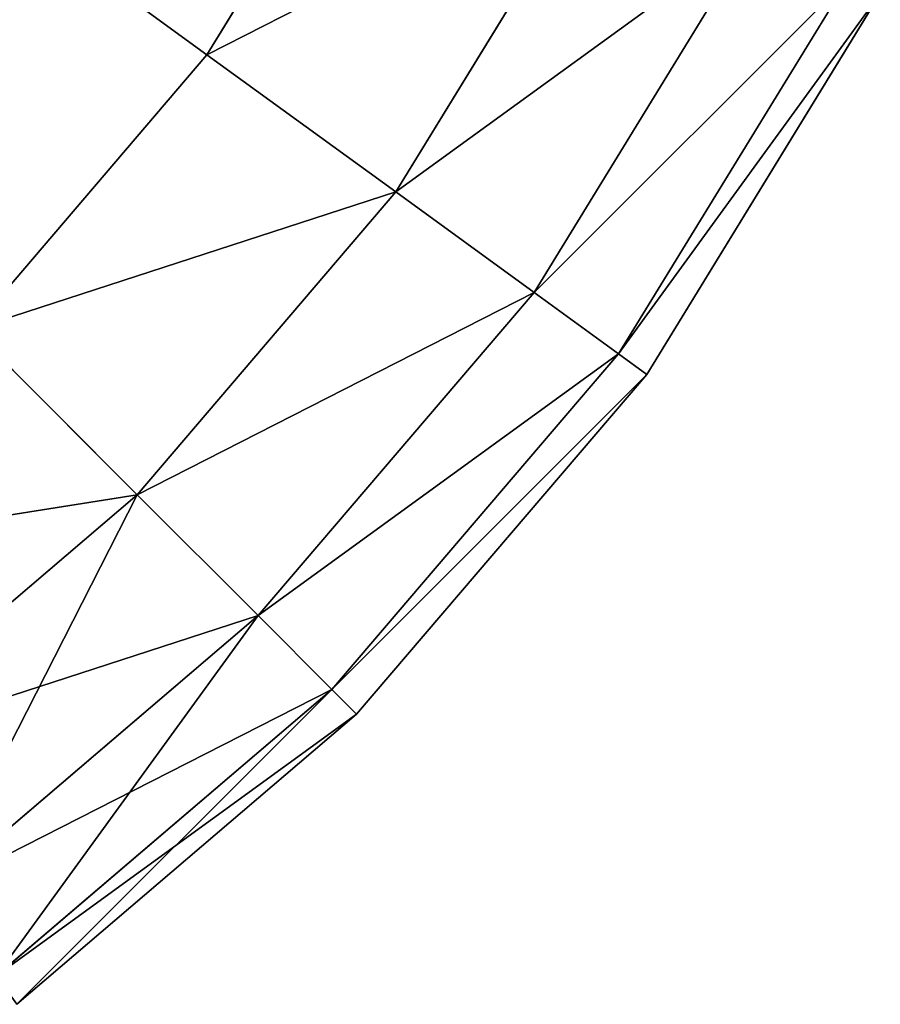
# Model space of a CAD drawing. Header units: centimetres. Extents: x -20.5 to 20.5, y -20.5 to 20.5.
# Tile 47 of 256: x 20.212 to 20.424, y -20.366 to -20.124. Entities that reach past the tile are written whole.
import ezdxf

# ---------------------------------------------------------------- set-up
doc = ezdxf.new("R2010")
doc.units = ezdxf.units.CM
doc.header["$LTSCALE"] = 2.54
doc.layers.get('0').update_dxf_attribs({"true_color": 0xff5454})

# ---------------------------------------------------------------- blocks, each defined once
blk = doc.blocks.new('Grupuj#1')
at = {"color": 7, "true_color": 0xfdfdfd}
for p, q in [((40.80459, 0.4429, 13.21145), (40.75816, 0.36713, 13.21145)), ((40.80459, 0.4429, 13.21145), (40.75816, 0.36713, 13.21145)), ((40.80459, 0.4429, 0.28855), (40.75816, 0.36713, 0.28855)), ((40.80459, 0.4429, 0.28855), (40.75816, 0.36713, 0.28855)), ((40.85572, 0.41684, 13.11779), (40.80459, 0.3334, 13.11779)), ((40.85572, 0.41684, 13.11779), (40.80459, 0.3334, 13.11779)), ((40.85572, 0.41684, 0.38221), (40.80459, 0.3334, 0.38221)), ((40.85572, 0.41684, 0.38221), (40.80459, 0.3334, 0.38221)), ((40.75816, 0.36713, 13.21145), (40.70044, 0.40906, 13.29497)), ((40.75816, 0.36713, 13.21145), (40.70044, 0.40906, 13.29497)), ((40.75816, 0.36713, 0.28855), (40.70044, 0.40906, 0.20503)), ((40.75816, 0.36713, 0.28855), (40.70044, 0.40906, 0.20503)), ((40.89318, 0.39776, 13.01631), (40.83859, 0.30869, 13.01631)), ((40.89318, 0.39776, 13.01631), (40.83859, 0.30869, 13.01631)), ((40.89318, 0.39776, 0.48369), (40.83859, 0.30869, 0.48369)), ((40.89318, 0.39776, 0.48369), (40.83859, 0.30869, 0.48369)), ((40.91603, 0.38612, 12.9095), (40.85934, 0.29362, 12.9095)), ((40.91603, 0.38612, 12.9095), (40.85934, 0.29362, 12.9095)), ((40.91603, 0.38612, 0.5905), (40.85934, 0.29362, 0.5905)), ((40.91603, 0.38612, 0.5905), (40.85934, 0.29362, 0.5905)), ((40.9237, 0.38221, 12.8), (40.86631, 0.28855, 12.8)), ((40.86631, 0.28855, 0.7), (40.9237, 0.38221, 0.7)), ((40.9237, 0.38221, 12.8), (40.86631, 0.28855, 12.8)), ((40.86631, 0.28855, 0.7), (40.9237, 0.38221, 0.7)), ((40.75816, 0.36713, 13.21145), (40.70044, 0.29956, 13.21145)), ((40.75816, 0.36713, 13.21145), (40.70044, 0.29956, 13.21145)), ((40.75816, 0.36713, 0.28855), (40.70044, 0.29956, 0.28855)), ((40.75816, 0.36713, 0.28855), (40.70044, 0.29956, 0.28855)), ((40.80459, 0.3334, 13.11779), (40.75816, 0.36713, 13.21145)), ((40.80459, 0.3334, 13.11779), (40.75816, 0.36713, 13.21145)), ((40.80459, 0.3334, 0.38221), (40.75816, 0.36713, 0.28855)), ((40.80459, 0.3334, 0.38221), (40.75816, 0.36713, 0.28855)), ((40.80459, 0.3334, 13.11779), (40.74103, 0.25897, 13.11779)), ((40.80459, 0.3334, 13.11779), (40.74103, 0.25897, 13.11779)), ((40.80459, 0.3334, 0.38221), (40.74103, 0.25897, 0.38221)), ((40.80459, 0.3334, 0.38221), (40.74103, 0.25897, 0.38221)), ((40.83859, 0.30869, 13.01631), (40.80459, 0.3334, 13.11779)), ((40.83859, 0.30869, 13.01631), (40.80459, 0.3334, 13.11779)), ((40.83859, 0.30869, 0.48369), (40.80459, 0.3334, 0.38221)), ((40.83859, 0.30869, 0.48369), (40.80459, 0.3334, 0.38221)), ((40.83859, 0.30869, 13.01631), (40.77075, 0.22925, 13.01631)), ((40.83859, 0.30869, 13.01631), (40.77075, 0.22925, 13.01631)), ((40.83859, 0.30869, 0.48369), (40.77075, 0.22925, 0.48369)), ((40.83859, 0.30869, 0.48369), (40.77075, 0.22925, 0.48369)), ((40.85934, 0.29362, 12.9095), (40.83859, 0.30869, 13.01631)), ((40.85934, 0.29362, 12.9095), (40.83859, 0.30869, 13.01631)), ((40.85934, 0.29362, 0.5905), (40.83859, 0.30869, 0.48369)), ((40.85934, 0.29362, 0.5905), (40.83859, 0.30869, 0.48369)), ((40.74103, 0.25897, 13.11779), (40.70044, 0.29956, 13.21145)), ((40.74103, 0.25897, 13.11779), (40.70044, 0.29956, 13.21145)), ((40.74103, 0.25897, 0.38221), (40.70044, 0.29956, 0.28855)), ((40.74103, 0.25897, 0.38221), (40.70044, 0.29956, 0.28855)), ((40.85934, 0.29362, 12.9095), (40.78888, 0.21112, 12.9095)), ((40.85934, 0.29362, 12.9095), (40.78888, 0.21112, 12.9095)), ((40.85934, 0.29362, 0.5905), (40.78888, 0.21112, 0.5905)), ((40.85934, 0.29362, 0.5905), (40.78888, 0.21112, 0.5905)), ((40.86631, 0.28855, 12.8), (40.85934, 0.29362, 12.9095)), ((40.86631, 0.28855, 12.8), (40.85934, 0.29362, 12.9095)), ((40.86631, 0.28855, 0.7), (40.85934, 0.29362, 0.5905)), ((40.86631, 0.28855, 0.7), (40.85934, 0.29362, 0.5905)), ((40.86631, 0.28855, 12.8), (40.79497, 0.20503, 12.8)), ((40.79497, 0.20503, 0.7), (40.86631, 0.28855, 0.7)), ((40.86631, 0.28855, 12.8), (40.79497, 0.20503, 12.8)), ((40.79497, 0.20503, 0.7), (40.86631, 0.28855, 0.7)), ((40.86631, 0.28855, 12.8), (40.86631, 0.28855, 0.7)), ((40.86631, 0.28855, 12.8), (40.86631, 0.28855, 0.7)), ((40.74103, 0.25897, 13.11779), (40.6666, 0.19541, 13.11779)), ((40.74103, 0.25897, 13.11779), (40.6666, 0.19541, 13.11779)), ((40.74103, 0.25897, 0.38221), (40.6666, 0.19541, 0.38221)), ((40.74103, 0.25897, 0.38221), (40.6666, 0.19541, 0.38221)), ((40.77075, 0.22925, 13.01631), (40.74103, 0.25897, 13.11779)), ((40.77075, 0.22925, 13.01631), (40.74103, 0.25897, 13.11779)), ((40.77075, 0.22925, 0.48369), (40.74103, 0.25897, 0.38221)), ((40.77075, 0.22925, 0.48369), (40.74103, 0.25897, 0.38221)), ((40.77075, 0.22925, 13.01631), (40.69131, 0.16141, 13.01631)), ((40.77075, 0.22925, 13.01631), (40.69131, 0.16141, 13.01631)), ((40.77075, 0.22925, 0.48369), (40.69131, 0.16141, 0.48369)), ((40.77075, 0.22925, 0.48369), (40.69131, 0.16141, 0.48369)), ((40.78888, 0.21112, 12.9095), (40.77075, 0.22925, 13.01631)), ((40.78888, 0.21112, 12.9095), (40.77075, 0.22925, 13.01631)), ((40.78888, 0.21112, 0.5905), (40.77075, 0.22925, 0.48369)), ((40.78888, 0.21112, 0.5905), (40.77075, 0.22925, 0.48369)), ((40.78888, 0.21112, 12.9095), (40.70638, 0.14066, 12.9095)), ((40.78888, 0.21112, 12.9095), (40.70638, 0.14066, 12.9095)), ((40.78888, 0.21112, 0.5905), (40.70638, 0.14066, 0.5905)), ((40.78888, 0.21112, 0.5905), (40.70638, 0.14066, 0.5905)), ((40.79497, 0.20503, 12.8), (40.78888, 0.21112, 12.9095)), ((40.79497, 0.20503, 12.8), (40.78888, 0.21112, 12.9095)), ((40.79497, 0.20503, 0.7), (40.78888, 0.21112, 0.5905)), ((40.79497, 0.20503, 0.7), (40.78888, 0.21112, 0.5905)), ((40.79497, 0.20503, 12.8), (40.71145, 0.13369, 12.8)), ((40.71145, 0.13369, 0.7), (40.79497, 0.20503, 0.7)), ((40.79497, 0.20503, 12.8), (40.71145, 0.13369, 12.8)), ((40.71145, 0.13369, 0.7), (40.79497, 0.20503, 0.7)), ((40.79497, 0.20503, 12.8), (40.79497, 0.20503, 0.7)), ((40.79497, 0.20503, 12.8), (40.79497, 0.20503, 0.7))]:
    blk.add_line(p, q, dxfattribs=at)
mesh = blk.add_polyface(dxfattribs=at)
corners = [(40.80459, 0.4429, 13.21145), (40.70044, 0.40906, 13.29497), (40.75816, 0.36713, 13.21145), (40.74103, 0.47529, 13.29497)]
mesh.append_faces([[corners[k] for k in face] for face in [(0, 1, 2), (1, 0, 3)]], dxfattribs={"vtx0": -1, "color": 7})
mesh = blk.add_polyface(dxfattribs=at)
corners = [(40.70044, 0.40906, 0.20503), (40.80459, 0.4429, 0.28855), (40.75816, 0.36713, 0.28855), (40.74103, 0.47529, 0.20503)]
mesh.append_faces([[corners[k] for k in face] for face in [(0, 1, 2), (1, 0, 3)]], dxfattribs={"vtx0": -1, "color": 7})
mesh = blk.add_polyface(dxfattribs=at)
corners = [(40.85572, 0.41684, 13.11779), (40.75816, 0.36713, 13.21145), (40.80459, 0.3334, 13.11779), (40.80459, 0.4429, 13.21145)]
mesh.append_faces([[corners[k] for k in face] for face in [(0, 1, 2), (1, 0, 3)]], dxfattribs={"vtx0": -1, "color": 7})
mesh = blk.add_polyface(dxfattribs=at)
corners = [(40.75816, 0.36713, 0.28855), (40.85572, 0.41684, 0.38221), (40.80459, 0.3334, 0.38221), (40.80459, 0.4429, 0.28855)]
mesh.append_faces([[corners[k] for k in face] for face in [(0, 1, 2), (1, 0, 3)]], dxfattribs={"vtx0": -1, "color": 7})
mesh = blk.add_polyface(dxfattribs=at)
corners = [(40.89318, 0.39776, 13.01631), (40.80459, 0.3334, 13.11779), (40.83859, 0.30869, 13.01631), (40.85572, 0.41684, 13.11779)]
mesh.append_faces([[corners[k] for k in face] for face in [(0, 1, 2), (1, 0, 3)]], dxfattribs={"vtx0": -1, "color": 7})
mesh = blk.add_polyface(dxfattribs=at)
corners = [(40.80459, 0.3334, 0.38221), (40.89318, 0.39776, 0.48369), (40.83859, 0.30869, 0.48369), (40.85572, 0.41684, 0.38221)]
mesh.append_faces([[corners[k] for k in face] for face in [(0, 1, 2), (1, 0, 3)]], dxfattribs={"vtx0": -1, "color": 7})
mesh = blk.add_polyface(dxfattribs=at)
corners = [(40.70044, 0.29956, 13.21145), (40.70044, 0.40906, 13.29497), (40.65, 0.35, 13.29497), (40.75816, 0.36713, 13.21145)]
mesh.append_faces([[corners[k] for k in face] for face in [(0, 1, 2), (1, 0, 3)]], dxfattribs={"vtx0": -1, "color": 7})
mesh = blk.add_polyface(dxfattribs=at)
corners = [(40.70044, 0.40906, 0.20503), (40.70044, 0.29956, 0.28855), (40.65, 0.35, 0.20503), (40.75816, 0.36713, 0.28855)]
mesh.append_faces([[corners[k] for k in face] for face in [(0, 1, 2), (1, 0, 3)]], dxfattribs={"vtx0": -1, "color": 7})
mesh = blk.add_polyface(dxfattribs=at)
corners = [(40.91603, 0.38612, 12.9095), (40.83859, 0.30869, 13.01631), (40.85934, 0.29362, 12.9095), (40.89318, 0.39776, 13.01631)]
mesh.append_faces([[corners[k] for k in face] for face in [(0, 1, 2), (1, 0, 3)]], dxfattribs={"vtx0": -1, "color": 7})
mesh = blk.add_polyface(dxfattribs=at)
corners = [(40.83859, 0.30869, 0.48369), (40.91603, 0.38612, 0.5905), (40.85934, 0.29362, 0.5905), (40.89318, 0.39776, 0.48369)]
mesh.append_faces([[corners[k] for k in face] for face in [(0, 1, 2), (1, 0, 3)]], dxfattribs={"vtx0": -1, "color": 7})
mesh = blk.add_polyface(dxfattribs=at)
corners = [(40.9237, 0.38221, 12.8), (40.85934, 0.29362, 12.9095), (40.86631, 0.28855, 12.8), (40.91603, 0.38612, 12.9095)]
mesh.append_faces([[corners[k] for k in face] for face in [(0, 1, 2), (1, 0, 3)]], dxfattribs={"vtx0": -1, "color": 7})
mesh = blk.add_polyface(dxfattribs=at)
corners = [(40.85934, 0.29362, 0.5905), (40.9237, 0.38221, 0.7), (40.86631, 0.28855, 0.7), (40.91603, 0.38612, 0.5905)]
mesh.append_faces([[corners[k] for k in face] for face in [(0, 1, 2), (1, 0, 3)]], dxfattribs={"vtx0": -1, "color": 7})
mesh = blk.add_polyface(dxfattribs=at)
corners = [(40.9237, 0.38221, 0.7), (40.86631, 0.28855, 12.8), (40.86631, 0.28855, 0.7), (40.9237, 0.38221, 12.8)]
mesh.append_faces([[corners[k] for k in face] for face in [(0, 1, 2), (1, 0, 3)]], dxfattribs={"vtx0": -1, "color": 7})
mesh = blk.add_polyface(dxfattribs=at)
corners = [(40.80459, 0.3334, 13.11779), (40.70044, 0.29956, 13.21145), (40.74103, 0.25897, 13.11779), (40.75816, 0.36713, 13.21145)]
mesh.append_faces([[corners[k] for k in face] for face in [(0, 1, 2), (1, 0, 3)]], dxfattribs={"vtx0": -1, "color": 7})
mesh = blk.add_polyface(dxfattribs=at)
corners = [(40.70044, 0.29956, 0.28855), (40.80459, 0.3334, 0.38221), (40.74103, 0.25897, 0.38221), (40.75816, 0.36713, 0.28855)]
mesh.append_faces([[corners[k] for k in face] for face in [(0, 1, 2), (1, 0, 3)]], dxfattribs={"vtx0": -1, "color": 7})
mesh = blk.add_polyface(dxfattribs=at)
corners = [(40.83859, 0.30869, 13.01631), (40.74103, 0.25897, 13.11779), (40.77075, 0.22925, 13.01631), (40.80459, 0.3334, 13.11779)]
mesh.append_faces([[corners[k] for k in face] for face in [(0, 1, 2), (1, 0, 3)]], dxfattribs={"vtx0": -1, "color": 7})
mesh = blk.add_polyface(dxfattribs=at)
corners = [(40.74103, 0.25897, 0.38221), (40.83859, 0.30869, 0.48369), (40.77075, 0.22925, 0.48369), (40.80459, 0.3334, 0.38221)]
mesh.append_faces([[corners[k] for k in face] for face in [(0, 1, 2), (1, 0, 3)]], dxfattribs={"vtx0": -1, "color": 7})
mesh = blk.add_polyface(dxfattribs=at)
corners = [(40.85934, 0.29362, 12.9095), (40.77075, 0.22925, 13.01631), (40.78888, 0.21112, 12.9095), (40.83859, 0.30869, 13.01631)]
mesh.append_faces([[corners[k] for k in face] for face in [(0, 1, 2), (1, 0, 3)]], dxfattribs={"vtx0": -1, "color": 7})
mesh = blk.add_polyface(dxfattribs=at)
corners = [(40.77075, 0.22925, 0.48369), (40.85934, 0.29362, 0.5905), (40.78888, 0.21112, 0.5905), (40.83859, 0.30869, 0.48369)]
mesh.append_faces([[corners[k] for k in face] for face in [(0, 1, 2), (1, 0, 3)]], dxfattribs={"vtx0": -1, "color": 7})
mesh = blk.add_polyface(dxfattribs=at)
corners = [(40.70044, 0.29956, 13.21145), (40.6666, 0.19541, 13.11779), (40.74103, 0.25897, 13.11779), (40.63287, 0.24184, 13.21145)]
mesh.append_faces([[corners[k] for k in face] for face in [(0, 1, 2), (1, 0, 3)]], dxfattribs={"vtx0": -1, "color": 7})
mesh = blk.add_polyface(dxfattribs=at)
corners = [(40.74103, 0.25897, 0.38221), (40.63287, 0.24184, 0.28855), (40.70044, 0.29956, 0.28855), (40.6666, 0.19541, 0.38221)]
mesh.append_faces([[corners[k] for k in face] for face in [(0, 1, 2), (1, 0, 3)]], dxfattribs={"vtx0": -1, "color": 7})
mesh = blk.add_polyface(dxfattribs=at)
corners = [(40.86631, 0.28855, 12.8), (40.78888, 0.21112, 12.9095), (40.79497, 0.20503, 12.8), (40.85934, 0.29362, 12.9095)]
mesh.append_faces([[corners[k] for k in face] for face in [(0, 1, 2), (1, 0, 3)]], dxfattribs={"vtx0": -1, "color": 7})
mesh = blk.add_polyface(dxfattribs=at)
corners = [(40.78888, 0.21112, 0.5905), (40.86631, 0.28855, 0.7), (40.79497, 0.20503, 0.7), (40.85934, 0.29362, 0.5905)]
mesh.append_faces([[corners[k] for k in face] for face in [(0, 1, 2), (1, 0, 3)]], dxfattribs={"vtx0": -1, "color": 7})
mesh = blk.add_polyface(dxfattribs=at)
corners = [(40.86631, 0.28855, 0.7), (40.79497, 0.20503, 12.8), (40.79497, 0.20503, 0.7), (40.86631, 0.28855, 12.8)]
mesh.append_faces([[corners[k] for k in face] for face in [(0, 1, 2), (1, 0, 3)]], dxfattribs={"vtx0": -1, "color": 7})
mesh = blk.add_polyface(dxfattribs=at)
corners = [(40.74103, 0.25897, 13.11779), (40.69131, 0.16141, 13.01631), (40.77075, 0.22925, 13.01631), (40.6666, 0.19541, 13.11779)]
mesh.append_faces([[corners[k] for k in face] for face in [(0, 1, 2), (1, 0, 3)]], dxfattribs={"vtx0": -1, "color": 7})
mesh = blk.add_polyface(dxfattribs=at)
corners = [(40.77075, 0.22925, 0.48369), (40.6666, 0.19541, 0.38221), (40.74103, 0.25897, 0.38221), (40.69131, 0.16141, 0.48369)]
mesh.append_faces([[corners[k] for k in face] for face in [(0, 1, 2), (1, 0, 3)]], dxfattribs={"vtx0": -1, "color": 7})
mesh = blk.add_polyface(dxfattribs=at)
corners = [(40.77075, 0.22925, 13.01631), (40.70638, 0.14066, 12.9095), (40.78888, 0.21112, 12.9095), (40.69131, 0.16141, 13.01631)]
mesh.append_faces([[corners[k] for k in face] for face in [(0, 1, 2), (1, 0, 3)]], dxfattribs={"vtx0": -1, "color": 7})
mesh = blk.add_polyface(dxfattribs=at)
corners = [(40.78888, 0.21112, 0.5905), (40.69131, 0.16141, 0.48369), (40.77075, 0.22925, 0.48369), (40.70638, 0.14066, 0.5905)]
mesh.append_faces([[corners[k] for k in face] for face in [(0, 1, 2), (1, 0, 3)]], dxfattribs={"vtx0": -1, "color": 7})
mesh = blk.add_polyface(dxfattribs=at)
corners = [(40.78888, 0.21112, 12.9095), (40.71145, 0.13369, 12.8), (40.79497, 0.20503, 12.8), (40.70638, 0.14066, 12.9095)]
mesh.append_faces([[corners[k] for k in face] for face in [(0, 1, 2), (1, 0, 3)]], dxfattribs={"vtx0": -1, "color": 7})
mesh = blk.add_polyface(dxfattribs=at)
corners = [(40.79497, 0.20503, 0.7), (40.70638, 0.14066, 0.5905), (40.78888, 0.21112, 0.5905), (40.71145, 0.13369, 0.7)]
mesh.append_faces([[corners[k] for k in face] for face in [(0, 1, 2), (1, 0, 3)]], dxfattribs={"vtx0": -1, "color": 7})
mesh = blk.add_polyface(dxfattribs=at)
corners = [(40.79497, 0.20503, 12.8), (40.71145, 0.13369, 0.7), (40.79497, 0.20503, 0.7), (40.71145, 0.13369, 12.8)]
mesh.append_faces([[corners[k] for k in face] for face in [(0, 1, 2), (1, 0, 3)]], dxfattribs={"vtx0": -1, "color": 7})
blk = doc.blocks.new('Oltens Susa umywalka wisz_ca 50x41 cm z pow_ok_ SmartClean bia_a 41903000')
at = {"color": 0}
blk.add_blockref('Grupuj#1', (0, 0), dxfattribs=at)

msp = doc.modelspace()

# ---------------------------------------------------------------- block references
at = {"color": 0}
msp.add_blockref('Oltens Susa umywalka wisz_ca 50x41 cm z pow_ok_ SmartClean bia_a 41903000', (-20.5, -20.5, -2.44878), dxfattribs=at)

doc.saveas('drawing.dxf')
